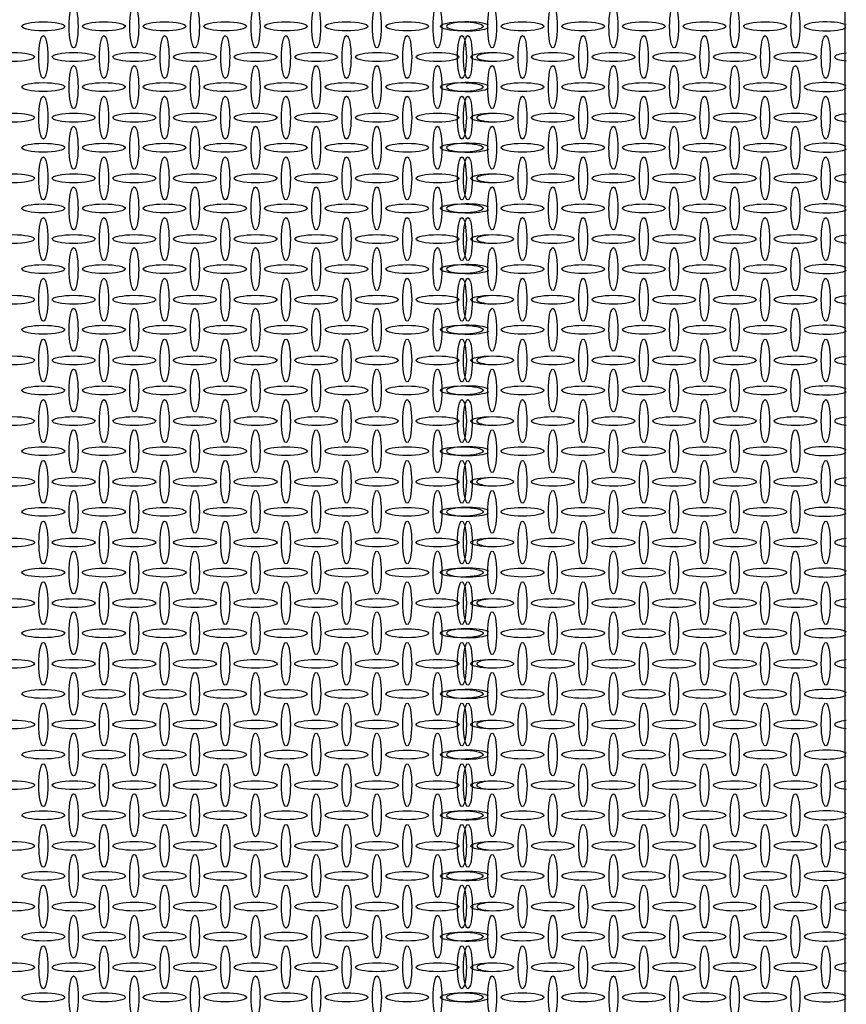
# Model space of a CAD drawing. Header units: millimetres. Extents: x 2063114 to 14983986, y -126020516 to 213791.
# Tile 183 of 256: x 2339369 to 2342613, y -1439911 to -1436049. Entities that reach past the tile are written whole.
import ezdxf

# ---------------------------------------------------------------- set-up
doc = ezdxf.new("R2010")
doc.units = ezdxf.units.MM

msp = doc.modelspace()

# ---------------------------------------------------------------- linework, layer by layer
msp.add_lwpolyline([(2342608.57243, -1429155.73909), (2336966.57243, -1429155.73909), (2336966.57243, -1443235.73876), (2342608.57243, -1443235.73876)], close=True)
at = {"linetype": 'Continuous'}
for centre, major_axis in [((2339580.62517, -1436075.18951), (0, -84)), ((2339818.62517, -1436075.18951), (0, -84)), ((2340056.62517, -1436075.18951), (0, -84)), ((2340294.62517, -1436075.18951), (0, -84)), ((2340532.62517, -1436075.18951), (0, -84)), ((2340770.62517, -1436075.18951), (0, -84)), ((2341008.62517, -1436075.18951), (0, -84)), ((2341223.18053, -1436075.18951), (0, -84)), ((2341461.18053, -1436075.18951), (0, -84)), ((2341699.18053, -1436075.18951), (0, -84)), ((2341937.18053, -1436075.18951), (0, -84)), ((2342175.18053, -1436075.18951), (0, -84)), ((2342413.18053, -1436075.18951), (0, -84)), ((2339461.62517, -1436075.18951), (84, 0)), ((2339699.62517, -1436075.18951), (84, 0)), ((2339937.62517, -1436075.18951), (84, 0)), ((2340175.62517, -1436075.18951), (84, 0)), ((2340413.62517, -1436075.18951), (84, 0)), ((2340651.62517, -1436075.18951), (84, 0)), ((2340889.62517, -1436075.18951), (84, 0)), ((2341104.18053, -1436075.18951), (84, 0)), ((2341342.18053, -1436075.18951), (84, 0)), ((2341580.18053, -1436075.18951), (84, 0)), ((2341818.18053, -1436075.18951), (84, 0)), ((2342056.18053, -1436075.18951), (84, 0)), ((2342294.18053, -1436075.18951), (84, 0)), ((2339461.82181, -1436195.38625), (0, -84)), ((2339699.82181, -1436195.38625), (0, -84)), ((2339937.82181, -1436195.38625), (0, -84)), ((2340175.82181, -1436195.38625), (0, -84)), ((2340413.82181, -1436195.38625), (0, -84)), ((2340651.82181, -1436195.38625), (0, -84)), ((2340889.82181, -1436195.38625), (0, -84)), ((2341104.37718, -1436195.38625), (0, -84)), ((2341127.82181, -1436195.38625), (0, -84)), ((2341342.37718, -1436195.38625), (0, -84)), ((2341580.37718, -1436195.38625), (0, -84)), ((2341818.37718, -1436195.38625), (0, -84)), ((2342056.37718, -1436195.38625), (0, -84)), ((2342294.37718, -1436195.38625), (0, -84)), ((2342532.37718, -1436195.38625), (0, -84)), ((2339342.82181, -1436195.38625), (84, 0)), ((2339580.82181, -1436195.38625), (84, 0)), ((2339818.82181, -1436195.38625), (84, 0)), ((2340056.82181, -1436195.38625), (84, 0)), ((2340294.82181, -1436195.38625), (84, 0)), ((2340532.82181, -1436195.38625), (84, 0)), ((2340770.82181, -1436195.38625), (84, 0)), ((2341008.82181, -1436195.38625), (84, 0)), ((2341223.37718, -1436195.38625), (84, 0)), ((2341461.37718, -1436195.38625), (84, 0)), ((2341699.37718, -1436195.38625), (84, 0)), ((2341937.37718, -1436195.38625), (84, 0)), ((2342175.37718, -1436195.38625), (84, 0)), ((2342413.37718, -1436195.38625), (84, 0)), ((2339580.62517, -1436313.18951), (0, -84)), ((2339818.62517, -1436313.18951), (0, -84)), ((2340056.62517, -1436313.18951), (0, -84)), ((2340294.62517, -1436313.18951), (0, -84)), ((2340532.62517, -1436313.18951), (0, -84)), ((2340770.62517, -1436313.18951), (0, -84)), ((2341008.62517, -1436313.18951), (0, -84)), ((2341223.18053, -1436313.18951), (0, -84)), ((2341461.18053, -1436313.18951), (0, -84)), ((2341699.18053, -1436313.18951), (0, -84)), ((2341937.18053, -1436313.18951), (0, -84)), ((2342175.18053, -1436313.18951), (0, -84)), ((2342413.18053, -1436313.18951), (0, -84)), ((2339461.62517, -1436313.18951), (84, 0)), ((2339699.62517, -1436313.18951), (84, 0)), ((2339937.62517, -1436313.18951), (84, 0)), ((2340175.62517, -1436313.18951), (84, 0)), ((2340413.62517, -1436313.18951), (84, 0)), ((2340651.62517, -1436313.18951), (84, 0)), ((2340889.62517, -1436313.18951), (84, 0)), ((2341104.18053, -1436313.18951), (84, 0)), ((2341342.18053, -1436313.18951), (84, 0)), ((2341580.18053, -1436313.18951), (84, 0)), ((2341818.18053, -1436313.18951), (84, 0)), ((2342056.18053, -1436313.18951), (84, 0)), ((2342294.18053, -1436313.18951), (84, 0)), ((2339461.82181, -1436433.38625), (0, -84)), ((2339699.82181, -1436433.38625), (0, -84)), ((2339937.82181, -1436433.38625), (0, -84)), ((2340175.82181, -1436433.38625), (0, -84)), ((2340413.82181, -1436433.38625), (0, -84)), ((2340651.82181, -1436433.38625), (0, -84)), ((2340889.82181, -1436433.38625), (0, -84)), ((2341104.37718, -1436433.38625), (0, -84)), ((2341127.82181, -1436433.38625), (0, -84)), ((2341342.37718, -1436433.38625), (0, -84)), ((2341580.37718, -1436433.38625), (0, -84)), ((2341818.37718, -1436433.38625), (0, -84)), ((2342056.37718, -1436433.38625), (0, -84)), ((2342294.37718, -1436433.38625), (0, -84)), ((2342532.37718, -1436433.38625), (0, -84)), ((2339342.82181, -1436433.38625), (84, 0)), ((2339580.82181, -1436433.38625), (84, 0)), ((2339818.82181, -1436433.38625), (84, 0)), ((2340056.82181, -1436433.38625), (84, 0)), ((2340294.82181, -1436433.38625), (84, 0)), ((2340532.82181, -1436433.38625), (84, 0)), ((2340770.82181, -1436433.38625), (84, 0)), ((2341008.82181, -1436433.38625), (84, 0)), ((2341223.37718, -1436433.38625), (84, 0)), ((2341461.37718, -1436433.38625), (84, 0)), ((2341699.37718, -1436433.38625), (84, 0)), ((2341937.37718, -1436433.38625), (84, 0)), ((2342175.37718, -1436433.38625), (84, 0)), ((2342413.37718, -1436433.38625), (84, 0)), ((2339580.62517, -1436551.18951), (0, -84)), ((2339818.62517, -1436551.18951), (0, -84)), ((2340056.62517, -1436551.18951), (0, -84)), ((2340294.62517, -1436551.18951), (0, -84)), ((2340532.62517, -1436551.18951), (0, -84)), ((2340770.62517, -1436551.18951), (0, -84)), ((2341008.62517, -1436551.18951), (0, -84)), ((2341223.18053, -1436551.18951), (0, -84)), ((2341461.18053, -1436551.18951), (0, -84)), ((2341699.18053, -1436551.18951), (0, -84)), ((2341937.18053, -1436551.18951), (0, -84)), ((2342175.18053, -1436551.18951), (0, -84)), ((2342413.18053, -1436551.18951), (0, -84)), ((2339461.62517, -1436551.18951), (84, 0)), ((2339699.62517, -1436551.18951), (84, 0)), ((2339937.62517, -1436551.18951), (84, 0)), ((2340175.62517, -1436551.18951), (84, 0)), ((2340413.62517, -1436551.18951), (84, 0)), ((2340651.62517, -1436551.18951), (84, 0)), ((2340889.62517, -1436551.18951), (84, 0)), ((2341104.18053, -1436551.18951), (84, 0)), ((2341342.18053, -1436551.18951), (84, 0)), ((2341580.18053, -1436551.18951), (84, 0)), ((2341818.18053, -1436551.18951), (84, 0)), ((2342056.18053, -1436551.18951), (84, 0)), ((2342294.18053, -1436551.18951), (84, 0)), ((2339461.82181, -1436671.38625), (0, -84)), ((2339699.82181, -1436671.38625), (0, -84)), ((2339937.82181, -1436671.38625), (0, -84)), ((2340175.82181, -1436671.38625), (0, -84)), ((2340413.82181, -1436671.38625), (0, -84)), ((2340651.82181, -1436671.38625), (0, -84)), ((2340889.82181, -1436671.38625), (0, -84)), ((2341104.37718, -1436671.38625), (0, -84)), ((2341127.82181, -1436671.38625), (0, -84)), ((2341342.37718, -1436671.38625), (0, -84)), ((2341580.37718, -1436671.38625), (0, -84)), ((2341818.37718, -1436671.38625), (0, -84)), ((2342056.37718, -1436671.38625), (0, -84)), ((2342294.37718, -1436671.38625), (0, -84)), ((2342532.37718, -1436671.38625), (0, -84)), ((2339342.82181, -1436671.38625), (84, 0)), ((2339580.82181, -1436671.38625), (84, 0)), ((2339818.82181, -1436671.38625), (84, 0)), ((2340056.82181, -1436671.38625), (84, 0)), ((2340294.82181, -1436671.38625), (84, 0)), ((2340532.82181, -1436671.38625), (84, 0)), ((2340770.82181, -1436671.38625), (84, 0)), ((2341008.82181, -1436671.38625), (84, 0)), ((2341223.37718, -1436671.38625), (84, 0)), ((2341461.37718, -1436671.38625), (84, 0)), ((2341699.37718, -1436671.38625), (84, 0)), ((2341937.37718, -1436671.38625), (84, 0)), ((2342175.37718, -1436671.38625), (84, 0)), ((2342413.37718, -1436671.38625), (84, 0)), ((2339580.62517, -1436789.18951), (0, -84)), ((2339818.62517, -1436789.18951), (0, -84)), ((2340056.62517, -1436789.18951), (0, -84)), ((2340294.62517, -1436789.18951), (0, -84)), ((2340532.62517, -1436789.18951), (0, -84)), ((2340770.62517, -1436789.18951), (0, -84)), ((2341008.62517, -1436789.18951), (0, -84)), ((2341223.18053, -1436789.18951), (0, -84)), ((2341461.18053, -1436789.18951), (0, -84)), ((2341699.18053, -1436789.18951), (0, -84)), ((2341937.18053, -1436789.18951), (0, -84)), ((2342175.18053, -1436789.18951), (0, -84)), ((2342413.18053, -1436789.18951), (0, -84)), ((2339461.62517, -1436789.18951), (84, 0)), ((2339699.62517, -1436789.18951), (84, 0)), ((2339937.62517, -1436789.18951), (84, 0)), ((2340175.62517, -1436789.18951), (84, 0)), ((2340413.62517, -1436789.18951), (84, 0)), ((2340651.62517, -1436789.18951), (84, 0)), ((2340889.62517, -1436789.18951), (84, 0)), ((2341104.18053, -1436789.18951), (84, 0)), ((2341342.18053, -1436789.18951), (84, 0)), ((2341580.18053, -1436789.18951), (84, 0)), ((2341818.18053, -1436789.18951), (84, 0)), ((2342056.18053, -1436789.18951), (84, 0)), ((2342294.18053, -1436789.18951), (84, 0)), ((2339461.82181, -1436909.38625), (0, -84)), ((2339699.82181, -1436909.38625), (0, -84)), ((2339937.82181, -1436909.38625), (0, -84)), ((2340175.82181, -1436909.38625), (0, -84)), ((2340413.82181, -1436909.38625), (0, -84)), ((2340651.82181, -1436909.38625), (0, -84)), ((2340889.82181, -1436909.38625), (0, -84)), ((2341104.37718, -1436909.38625), (0, -84)), ((2341127.82181, -1436909.38625), (0, -84)), ((2341342.37718, -1436909.38625), (0, -84)), ((2341580.37718, -1436909.38625), (0, -84)), ((2341818.37718, -1436909.38625), (0, -84)), ((2342056.37718, -1436909.38625), (0, -84)), ((2342294.37718, -1436909.38625), (0, -84)), ((2342532.37718, -1436909.38625), (0, -84)), ((2339342.82181, -1436909.38625), (84, 0)), ((2339580.82181, -1436909.38625), (84, 0)), ((2339818.82181, -1436909.38625), (84, 0)), ((2340056.82181, -1436909.38625), (84, 0)), ((2340294.82181, -1436909.38625), (84, 0)), ((2340532.82181, -1436909.38625), (84, 0)), ((2340770.82181, -1436909.38625), (84, 0)), ((2341008.82181, -1436909.38625), (84, 0)), ((2341223.37718, -1436909.38625), (84, 0)), ((2341461.37718, -1436909.38625), (84, 0)), ((2341699.37718, -1436909.38625), (84, 0)), ((2341937.37718, -1436909.38625), (84, 0)), ((2342175.37718, -1436909.38625), (84, 0)), ((2342413.37718, -1436909.38625), (84, 0)), ((2339580.62517, -1437027.18951), (0, -84)), ((2339818.62517, -1437027.18951), (0, -84)), ((2340056.62517, -1437027.18951), (0, -84)), ((2340294.62517, -1437027.18951), (0, -84)), ((2340532.62517, -1437027.18951), (0, -84)), ((2340770.62517, -1437027.18951), (0, -84)), ((2341008.62517, -1437027.18951), (0, -84)), ((2341223.18053, -1437027.18951), (0, -84)), ((2341461.18053, -1437027.18951), (0, -84)), ((2341699.18053, -1437027.18951), (0, -84)), ((2341937.18053, -1437027.18951), (0, -84)), ((2342175.18053, -1437027.18951), (0, -84)), ((2342413.18053, -1437027.18951), (0, -84)), ((2339461.62517, -1437027.18951), (84, 0)), ((2339699.62517, -1437027.18951), (84, 0)), ((2339937.62517, -1437027.18951), (84, 0)), ((2340175.62517, -1437027.18951), (84, 0)), ((2340413.62517, -1437027.18951), (84, 0)), ((2340651.62517, -1437027.18951), (84, 0)), ((2340889.62517, -1437027.18951), (84, 0)), ((2341104.18053, -1437027.18951), (84, 0)), ((2341342.18053, -1437027.18951), (84, 0)), ((2341580.18053, -1437027.18951), (84, 0)), ((2341818.18053, -1437027.18951), (84, 0)), ((2342056.18053, -1437027.18951), (84, 0)), ((2342294.18053, -1437027.18951), (84, 0)), ((2339461.82181, -1437147.38625), (0, -84)), ((2339699.82181, -1437147.38625), (0, -84)), ((2339937.82181, -1437147.38625), (0, -84)), ((2340175.82181, -1437147.38625), (0, -84)), ((2340413.82181, -1437147.38625), (0, -84)), ((2340651.82181, -1437147.38625), (0, -84)), ((2340889.82181, -1437147.38625), (0, -84)), ((2341104.37718, -1437147.38625), (0, -84)), ((2341127.82181, -1437147.38625), (0, -84)), ((2341342.37718, -1437147.38625), (0, -84)), ((2341580.37718, -1437147.38625), (0, -84)), ((2341818.37718, -1437147.38625), (0, -84)), ((2342056.37718, -1437147.38625), (0, -84)), ((2342294.37718, -1437147.38625), (0, -84)), ((2342532.37718, -1437147.38625), (0, -84)), ((2339342.82181, -1437147.38625), (84, 0)), ((2339580.82181, -1437147.38625), (84, 0)), ((2339818.82181, -1437147.38625), (84, 0)), ((2340056.82181, -1437147.38625), (84, 0)), ((2340294.82181, -1437147.38625), (84, 0)), ((2340532.82181, -1437147.38625), (84, 0)), ((2340770.82181, -1437147.38625), (84, 0)), ((2341008.82181, -1437147.38625), (84, 0)), ((2341223.37718, -1437147.38625), (84, 0)), ((2341461.37718, -1437147.38625), (84, 0)), ((2341699.37718, -1437147.38625), (84, 0)), ((2341937.37718, -1437147.38625), (84, 0)), ((2342175.37718, -1437147.38625), (84, 0)), ((2342413.37718, -1437147.38625), (84, 0)), ((2339580.62517, -1437265.18951), (0, -84)), ((2339818.62517, -1437265.18951), (0, -84)), ((2340056.62517, -1437265.18951), (0, -84)), ((2340294.62517, -1437265.18951), (0, -84)), ((2340532.62517, -1437265.18951), (0, -84)), ((2340770.62517, -1437265.18951), (0, -84)), ((2341008.62517, -1437265.18951), (0, -84)), ((2341223.18053, -1437265.18951), (0, -84)), ((2341461.18053, -1437265.18951), (0, -84)), ((2341699.18053, -1437265.18951), (0, -84)), ((2341937.18053, -1437265.18951), (0, -84)), ((2342175.18053, -1437265.18951), (0, -84)), ((2342413.18053, -1437265.18951), (0, -84)), ((2339461.62517, -1437265.18951), (84, 0)), ((2339699.62517, -1437265.18951), (84, 0)), ((2339937.62517, -1437265.18951), (84, 0)), ((2340175.62517, -1437265.18951), (84, 0)), ((2340413.62517, -1437265.18951), (84, 0)), ((2340651.62517, -1437265.18951), (84, 0)), ((2340889.62517, -1437265.18951), (84, 0)), ((2341104.18053, -1437265.18951), (84, 0)), ((2341342.18053, -1437265.18951), (84, 0)), ((2341580.18053, -1437265.18951), (84, 0)), ((2341818.18053, -1437265.18951), (84, 0)), ((2342056.18053, -1437265.18951), (84, 0)), ((2342294.18053, -1437265.18951), (84, 0)), ((2339461.87385, -1437385.53512), (0, -84)), ((2339699.87385, -1437385.53512), (0, -84)), ((2339937.87385, -1437385.53512), (0, -84)), ((2340175.87385, -1437385.53512), (0, -84)), ((2340413.87385, -1437385.53512), (0, -84)), ((2340651.87385, -1437385.53512), (0, -84)), ((2340889.87385, -1437385.53512), (0, -84)), ((2341104.42922, -1437385.53512), (0, -84)), ((2341127.87385, -1437385.53512), (0, -84)), ((2341342.42922, -1437385.53512), (0, -84)), ((2341580.42922, -1437385.53512), (0, -84)), ((2341818.42922, -1437385.53512), (0, -84)), ((2342056.42922, -1437385.53512), (0, -84)), ((2342294.42922, -1437385.53512), (0, -84)), ((2342532.42922, -1437385.53512), (0, -84)), ((2339342.82181, -1437385.38625), (84, 0)), ((2339580.82181, -1437385.38625), (84, 0)), ((2339818.82181, -1437385.38625), (84, 0)), ((2340056.82181, -1437385.38625), (84, 0)), ((2340294.82181, -1437385.38625), (84, 0)), ((2340532.82181, -1437385.38625), (84, 0)), ((2340770.82181, -1437385.38625), (84, 0)), ((2341008.82181, -1437385.38625), (84, 0)), ((2341223.37718, -1437385.38625), (84, 0)), ((2341461.37718, -1437385.38625), (84, 0)), ((2341699.37718, -1437385.38625), (84, 0)), ((2341937.37718, -1437385.38625), (84, 0)), ((2342175.37718, -1437385.38625), (84, 0)), ((2342413.37718, -1437385.38625), (84, 0)), ((2339580.67721, -1437503.33837), (0, -84)), ((2339818.67721, -1437503.33837), (0, -84)), ((2340056.67721, -1437503.33837), (0, -84)), ((2340294.67721, -1437503.33837), (0, -84)), ((2340532.67721, -1437503.33837), (0, -84)), ((2340770.67721, -1437503.33837), (0, -84)), ((2341008.67721, -1437503.33837), (0, -84)), ((2341223.23258, -1437503.33837), (0, -84)), ((2341461.23258, -1437503.33837), (0, -84)), ((2341699.23258, -1437503.33837), (0, -84)), ((2341937.23258, -1437503.33837), (0, -84)), ((2342175.23258, -1437503.33837), (0, -84)), ((2342413.23258, -1437503.33837), (0, -84)), ((2339461.62517, -1437503.18951), (84, 0)), ((2339699.62517, -1437503.18951), (84, 0)), ((2339937.62517, -1437503.18951), (84, 0)), ((2340175.62517, -1437503.18951), (84, 0)), ((2340413.62517, -1437503.18951), (84, 0)), ((2340651.62517, -1437503.18951), (84, 0)), ((2340889.62517, -1437503.18951), (84, 0)), ((2341104.18053, -1437503.18951), (84, 0)), ((2341342.18053, -1437503.18951), (84, 0)), ((2341580.18053, -1437503.18951), (84, 0)), ((2341818.18053, -1437503.18951), (84, 0)), ((2342056.18053, -1437503.18951), (84, 0)), ((2342294.18053, -1437503.18951), (84, 0)), ((2339461.83658, -1437623.41586), (0, -84)), ((2339699.83658, -1437623.41586), (0, -84)), ((2339937.83658, -1437623.41586), (0, -84)), ((2340175.83658, -1437623.41586), (0, -84)), ((2340413.83658, -1437623.41586), (0, -84)), ((2340651.83658, -1437623.41586), (0, -84)), ((2340889.83658, -1437623.41586), (0, -84)), ((2341104.39194, -1437623.41586), (0, -84)), ((2341127.83658, -1437623.41586), (0, -84)), ((2341342.39194, -1437623.41586), (0, -84)), ((2341580.39194, -1437623.41586), (0, -84)), ((2341818.39194, -1437623.41586), (0, -84)), ((2342056.39194, -1437623.41586), (0, -84)), ((2342294.39194, -1437623.41586), (0, -84)), ((2342532.39194, -1437623.41586), (0, -84)), ((2339342.83658, -1437623.41586), (84, 0)), ((2339580.83658, -1437623.41586), (84, 0)), ((2339818.83658, -1437623.41586), (84, 0)), ((2340056.83658, -1437623.41586), (84, 0)), ((2340294.83658, -1437623.41586), (84, 0)), ((2340532.83658, -1437623.41586), (84, 0)), ((2340770.83658, -1437623.41586), (84, 0)), ((2341008.83658, -1437623.41586), (84, 0)), ((2341223.39194, -1437623.41586), (84, 0)), ((2341461.39194, -1437623.41586), (84, 0)), ((2341699.39194, -1437623.41586), (84, 0)), ((2341937.39194, -1437623.41586), (84, 0)), ((2342175.39194, -1437623.41586), (84, 0)), ((2342413.39194, -1437623.41586), (84, 0)), ((2339580.67721, -1437741.33837), (0, -84)), ((2339818.67721, -1437741.33837), (0, -84)), ((2340056.67721, -1437741.33837), (0, -84)), ((2340294.67721, -1437741.33837), (0, -84)), ((2340532.67721, -1437741.33837), (0, -84)), ((2340770.67721, -1437741.33837), (0, -84)), ((2341008.67721, -1437741.33837), (0, -84)), ((2341223.23258, -1437741.33837), (0, -84)), ((2341461.23258, -1437741.33837), (0, -84)), ((2341699.23258, -1437741.33837), (0, -84)), ((2341937.23258, -1437741.33837), (0, -84)), ((2342175.23258, -1437741.33837), (0, -84)), ((2342413.23258, -1437741.33837), (0, -84)), ((2339461.67721, -1437741.33837), (84, 0)), ((2339699.67721, -1437741.33837), (84, 0)), ((2339937.67721, -1437741.33837), (84, 0)), ((2340175.67721, -1437741.33837), (84, 0)), ((2340413.67721, -1437741.33837), (84, 0)), ((2340651.67721, -1437741.33837), (84, 0)), ((2340889.67721, -1437741.33837), (84, 0)), ((2341104.23258, -1437741.33837), (84, 0)), ((2341342.23258, -1437741.33837), (84, 0)), ((2341580.23258, -1437741.33837), (84, 0)), ((2341818.23258, -1437741.33837), (84, 0)), ((2342056.23258, -1437741.33837), (84, 0)), ((2342294.23258, -1437741.33837), (84, 0)), ((2339461.87385, -1437861.53512), (0, -84)), ((2339699.87385, -1437861.53512), (0, -84)), ((2339937.87385, -1437861.53512), (0, -84)), ((2340175.87385, -1437861.53512), (0, -84)), ((2340413.87385, -1437861.53512), (0, -84)), ((2340651.87385, -1437861.53512), (0, -84)), ((2340889.87385, -1437861.53512), (0, -84)), ((2341104.42922, -1437861.53512), (0, -84)), ((2341127.87385, -1437861.53512), (0, -84)), ((2341342.42922, -1437861.53512), (0, -84)), ((2341580.42922, -1437861.53512), (0, -84)), ((2341818.42922, -1437861.53512), (0, -84)), ((2342056.42922, -1437861.53512), (0, -84)), ((2342294.42922, -1437861.53512), (0, -84)), ((2342532.42922, -1437861.53512), (0, -84)), ((2339342.87385, -1437861.53512), (84, 0)), ((2339580.87385, -1437861.53512), (84, 0)), ((2339818.87385, -1437861.53512), (84, 0)), ((2340056.87385, -1437861.53512), (84, 0)), ((2340294.87385, -1437861.53512), (84, 0)), ((2340532.87385, -1437861.53512), (84, 0)), ((2340770.87385, -1437861.53512), (84, 0)), ((2341008.87385, -1437861.53512), (84, 0)), ((2341223.42922, -1437861.53512), (84, 0)), ((2341461.42922, -1437861.53512), (84, 0)), ((2341699.42922, -1437861.53512), (84, 0)), ((2341937.42922, -1437861.53512), (84, 0)), ((2342175.42922, -1437861.53512), (84, 0)), ((2342413.42922, -1437861.53512), (84, 0)), ((2339580.67721, -1437979.33837), (0, -84)), ((2339818.67721, -1437979.33837), (0, -84)), ((2340056.67721, -1437979.33837), (0, -84)), ((2340294.67721, -1437979.33837), (0, -84)), ((2340532.67721, -1437979.33837), (0, -84)), ((2340770.67721, -1437979.33837), (0, -84)), ((2341008.67721, -1437979.33837), (0, -84)), ((2341223.23258, -1437979.33837), (0, -84)), ((2341461.23258, -1437979.33837), (0, -84)), ((2341699.23258, -1437979.33837), (0, -84)), ((2341937.23258, -1437979.33837), (0, -84)), ((2342175.23258, -1437979.33837), (0, -84)), ((2342413.23258, -1437979.33837), (0, -84)), ((2339461.67721, -1437979.33837), (84, 0)), ((2339699.67721, -1437979.33837), (84, 0)), ((2339937.67721, -1437979.33837), (84, 0)), ((2340175.67721, -1437979.33837), (84, 0)), ((2340413.67721, -1437979.33837), (84, 0)), ((2340651.67721, -1437979.33837), (84, 0)), ((2340889.67721, -1437979.33837), (84, 0)), ((2341104.23258, -1437979.33837), (84, 0)), ((2341342.23258, -1437979.33837), (84, 0)), ((2341580.23258, -1437979.33837), (84, 0)), ((2341818.23258, -1437979.33837), (84, 0)), ((2342056.23258, -1437979.33837), (84, 0)), ((2342294.23258, -1437979.33837), (84, 0)), ((2339461.9259, -1438099.68398), (0, -84)), ((2339699.9259, -1438099.68398), (0, -84)), ((2339937.9259, -1438099.68398), (0, -84)), ((2340175.9259, -1438099.68398), (0, -84)), ((2340413.9259, -1438099.68398), (0, -84)), ((2340651.9259, -1438099.68398), (0, -84)), ((2340889.9259, -1438099.68398), (0, -84)), ((2341104.48126, -1438099.68398), (0, -84)), ((2341127.9259, -1438099.68398), (0, -84)), ((2341342.48126, -1438099.68398), (0, -84)), ((2341580.48126, -1438099.68398), (0, -84)), ((2341818.48126, -1438099.68398), (0, -84)), ((2342056.48126, -1438099.68398), (0, -84)), ((2342294.48126, -1438099.68398), (0, -84)), ((2342532.48126, -1438099.68398), (0, -84)), ((2339342.9259, -1438099.68398), (84, 0)), ((2339580.9259, -1438099.68398), (84, 0)), ((2339818.9259, -1438099.68398), (84, 0)), ((2340056.9259, -1438099.68398), (84, 0)), ((2340294.9259, -1438099.68398), (84, 0)), ((2340532.9259, -1438099.68398), (84, 0)), ((2340770.9259, -1438099.68398), (84, 0)), ((2341008.9259, -1438099.68398), (84, 0)), ((2341223.48126, -1438099.68398), (84, 0)), ((2341461.48126, -1438099.68398), (84, 0)), ((2341699.48126, -1438099.68398), (84, 0)), ((2341937.48126, -1438099.68398), (84, 0)), ((2342175.48126, -1438099.68398), (84, 0)), ((2342413.48126, -1438099.68398), (84, 0)), ((2339580.72925, -1438217.48724), (0, -84)), ((2339818.72925, -1438217.48724), (0, -84)), ((2340056.72925, -1438217.48724), (0, -84)), ((2340294.72925, -1438217.48724), (0, -84)), ((2340532.72925, -1438217.48724), (0, -84)), ((2340770.72925, -1438217.48724), (0, -84)), ((2341008.72925, -1438217.48724), (0, -84)), ((2341223.28462, -1438217.48724), (0, -84)), ((2341461.28462, -1438217.48724), (0, -84)), ((2341699.28462, -1438217.48724), (0, -84)), ((2341937.28462, -1438217.48724), (0, -84)), ((2342175.28462, -1438217.48724), (0, -84)), ((2342413.28462, -1438217.48724), (0, -84)), ((2339461.74561, -1438217.55621), (84, 0)), ((2339699.74561, -1438217.55621), (84, 0)), ((2339937.74561, -1438217.55621), (84, 0)), ((2340175.74561, -1438217.55621), (84, 0)), ((2340413.74561, -1438217.55621), (84, 0)), ((2340651.74561, -1438217.55621), (84, 0)), ((2340889.74561, -1438217.55621), (84, 0)), ((2341104.30098, -1438217.55621), (84, 0)), ((2341342.30098, -1438217.55621), (84, 0)), ((2341580.30098, -1438217.55621), (84, 0)), ((2341818.30098, -1438217.55621), (84, 0)), ((2342056.30098, -1438217.55621), (84, 0)), ((2342294.30098, -1438217.55621), (84, 0)), ((2339461.84001, -1438337.38559), (0, -84)), ((2339699.84001, -1438337.38559), (0, -84)), ((2339937.84001, -1438337.38559), (0, -84)), ((2340175.84001, -1438337.38559), (0, -84)), ((2340413.84001, -1438337.38559), (0, -84)), ((2340651.84001, -1438337.38559), (0, -84)), ((2340889.84001, -1438337.38559), (0, -84)), ((2341104.39537, -1438337.38559), (0, -84)), ((2341127.84001, -1438337.38559), (0, -84)), ((2341342.39537, -1438337.38559), (0, -84)), ((2341580.39537, -1438337.38559), (0, -84)), ((2341818.39537, -1438337.38559), (0, -84)), ((2342056.39537, -1438337.38559), (0, -84)), ((2342294.39537, -1438337.38559), (0, -84)), ((2342532.39537, -1438337.38559), (0, -84)), ((2339342.84001, -1438337.38559), (84, 0)), ((2339580.84001, -1438337.38559), (84, 0)), ((2339818.84001, -1438337.38559), (84, 0)), ((2340056.84001, -1438337.38559), (84, 0)), ((2340294.84001, -1438337.38559), (84, 0)), ((2340532.84001, -1438337.38559), (84, 0)), ((2340770.84001, -1438337.38559), (84, 0)), ((2341008.84001, -1438337.38559), (84, 0)), ((2341223.39537, -1438337.38559), (84, 0)), ((2341461.39537, -1438337.38559), (84, 0)), ((2341699.39537, -1438337.38559), (84, 0)), ((2341937.39537, -1438337.38559), (84, 0)), ((2342175.39537, -1438337.38559), (84, 0)), ((2342413.39537, -1438337.38559), (84, 0)), ((2339580.74561, -1438455.55621), (0, -84)), ((2339818.74561, -1438455.55621), (0, -84)), ((2340056.74561, -1438455.55621), (0, -84)), ((2340294.74561, -1438455.55621), (0, -84)), ((2340532.74561, -1438455.55621), (0, -84)), ((2340770.74561, -1438455.55621), (0, -84)), ((2341008.74561, -1438455.55621), (0, -84)), ((2341223.30098, -1438455.55621), (0, -84)), ((2341461.30098, -1438455.55621), (0, -84)), ((2341699.30098, -1438455.55621), (0, -84)), ((2341937.30098, -1438455.55621), (0, -84)), ((2342175.30098, -1438455.55621), (0, -84)), ((2342413.30098, -1438455.55621), (0, -84)), ((2339461.74561, -1438455.55621), (84, 0)), ((2339699.74561, -1438455.55621), (84, 0)), ((2339937.74561, -1438455.55621), (84, 0)), ((2340175.74561, -1438455.55621), (84, 0)), ((2340413.74561, -1438455.55621), (84, 0)), ((2340651.74561, -1438455.55621), (84, 0)), ((2340889.74561, -1438455.55621), (84, 0)), ((2341104.30098, -1438455.55621), (84, 0)), ((2341342.30098, -1438455.55621), (84, 0)), ((2341580.30098, -1438455.55621), (84, 0)), ((2341818.30098, -1438455.55621), (84, 0)), ((2342056.30098, -1438455.55621), (84, 0)), ((2342294.30098, -1438455.55621), (84, 0)), ((2339461.85637, -1438575.45456), (0, -84)), ((2339699.85637, -1438575.45456), (0, -84)), ((2339937.85637, -1438575.45456), (0, -84)), ((2340175.85637, -1438575.45456), (0, -84)), ((2340413.85637, -1438575.45456), (0, -84)), ((2340651.85637, -1438575.45456), (0, -84)), ((2340889.85637, -1438575.45456), (0, -84)), ((2341104.41173, -1438575.45456), (0, -84)), ((2341127.85637, -1438575.45456), (0, -84)), ((2341342.41173, -1438575.45456), (0, -84)), ((2341580.41173, -1438575.45456), (0, -84)), ((2341818.41173, -1438575.45456), (0, -84)), ((2342056.41173, -1438575.45456), (0, -84)), ((2342294.41173, -1438575.45456), (0, -84)), ((2342532.41173, -1438575.45456), (0, -84)), ((2339342.85637, -1438575.45456), (84, 0)), ((2339580.85637, -1438575.45456), (84, 0)), ((2339818.85637, -1438575.45456), (84, 0)), ((2340056.85637, -1438575.45456), (84, 0)), ((2340294.85637, -1438575.45456), (84, 0)), ((2340532.85637, -1438575.45456), (84, 0)), ((2340770.85637, -1438575.45456), (84, 0)), ((2341008.85637, -1438575.45456), (84, 0)), ((2341223.41173, -1438575.45456), (84, 0)), ((2341461.41173, -1438575.45456), (84, 0)), ((2341699.41173, -1438575.45456), (84, 0)), ((2341937.41173, -1438575.45456), (84, 0)), ((2342175.41173, -1438575.45456), (84, 0)), ((2342413.41173, -1438575.45456), (84, 0)), ((2339580.74561, -1438693.55621), (0, -84)), ((2339818.74561, -1438693.55621), (0, -84)), ((2340056.74561, -1438693.55621), (0, -84)), ((2340294.74561, -1438693.55621), (0, -84)), ((2340532.74561, -1438693.55621), (0, -84)), ((2340770.74561, -1438693.55621), (0, -84)), ((2341008.74561, -1438693.55621), (0, -84)), ((2341223.30098, -1438693.55621), (0, -84)), ((2341461.30098, -1438693.55621), (0, -84)), ((2341699.30098, -1438693.55621), (0, -84)), ((2341937.30098, -1438693.55621), (0, -84)), ((2342175.30098, -1438693.55621), (0, -84)), ((2342413.30098, -1438693.55621), (0, -84)), ((2339461.74561, -1438693.55621), (84, 0)), ((2339699.74561, -1438693.55621), (84, 0)), ((2339937.74561, -1438693.55621), (84, 0)), ((2340175.74561, -1438693.55621), (84, 0)), ((2340413.74561, -1438693.55621), (84, 0)), ((2340651.74561, -1438693.55621), (84, 0)), ((2340889.74561, -1438693.55621), (84, 0)), ((2341104.30098, -1438693.55621), (84, 0)), ((2341342.30098, -1438693.55621), (84, 0)), ((2341580.30098, -1438693.55621), (84, 0)), ((2341818.30098, -1438693.55621), (84, 0)), ((2342056.30098, -1438693.55621), (84, 0)), ((2342294.30098, -1438693.55621), (84, 0)), ((2339461.87738, -1438813.53601), (0, -84)), ((2339699.87738, -1438813.53601), (0, -84)), ((2339937.87738, -1438813.53601), (0, -84)), ((2340175.87738, -1438813.53601), (0, -84)), ((2340413.87738, -1438813.53601), (0, -84)), ((2340651.87738, -1438813.53601), (0, -84)), ((2340889.87738, -1438813.53601), (0, -84)), ((2341104.43274, -1438813.53601), (0, -84)), ((2341127.87738, -1438813.53601), (0, -84)), ((2341342.43274, -1438813.53601), (0, -84)), ((2341580.43274, -1438813.53601), (0, -84)), ((2341818.43274, -1438813.53601), (0, -84)), ((2342056.43274, -1438813.53601), (0, -84)), ((2342294.43274, -1438813.53601), (0, -84)), ((2342532.43274, -1438813.53601), (0, -84)), ((2339342.87738, -1438813.53601), (84, 0)), ((2339580.87738, -1438813.53601), (84, 0)), ((2339818.87738, -1438813.53601), (84, 0)), ((2340056.87738, -1438813.53601), (84, 0)), ((2340294.87738, -1438813.53601), (84, 0)), ((2340532.87738, -1438813.53601), (84, 0)), ((2340770.87738, -1438813.53601), (84, 0)), ((2341008.87738, -1438813.53601), (84, 0)), ((2341223.43274, -1438813.53601), (84, 0)), ((2341461.43274, -1438813.53601), (84, 0)), ((2341699.43274, -1438813.53601), (84, 0)), ((2341937.43274, -1438813.53601), (84, 0)), ((2342175.43274, -1438813.53601), (84, 0)), ((2342413.43274, -1438813.53601), (84, 0)), ((2339580.74561, -1438931.55621), (0, -84)), ((2339818.74561, -1438931.55621), (0, -84)), ((2340056.74561, -1438931.55621), (0, -84)), ((2340294.74561, -1438931.55621), (0, -84)), ((2340532.74561, -1438931.55621), (0, -84)), ((2340770.74561, -1438931.55621), (0, -84)), ((2341008.74561, -1438931.55621), (0, -84)), ((2341223.30098, -1438931.55621), (0, -84)), ((2341461.30098, -1438931.55621), (0, -84)), ((2341699.30098, -1438931.55621), (0, -84)), ((2341937.30098, -1438931.55621), (0, -84)), ((2342175.30098, -1438931.55621), (0, -84)), ((2342413.30098, -1438931.55621), (0, -84)), ((2339461.74561, -1438931.55621), (84, 0)), ((2339699.74561, -1438931.55621), (84, 0)), ((2339937.74561, -1438931.55621), (84, 0)), ((2340175.74561, -1438931.55621), (84, 0)), ((2340413.74561, -1438931.55621), (84, 0)), ((2340651.74561, -1438931.55621), (84, 0)), ((2340889.74561, -1438931.55621), (84, 0)), ((2341104.30098, -1438931.55621), (84, 0)), ((2341342.30098, -1438931.55621), (84, 0)), ((2341580.30098, -1438931.55621), (84, 0)), ((2341818.30098, -1438931.55621), (84, 0)), ((2342056.30098, -1438931.55621), (84, 0)), ((2342294.30098, -1438931.55621), (84, 0)), ((2339461.90498, -1439051.63369), (0, -84)), ((2339699.90498, -1439051.63369), (0, -84)), ((2339937.90498, -1439051.63369), (0, -84)), ((2340175.90498, -1439051.63369), (0, -84)), ((2340413.90498, -1439051.63369), (0, -84)), ((2340651.90498, -1439051.63369), (0, -84)), ((2340889.90498, -1439051.63369), (0, -84)), ((2341104.46035, -1439051.63369), (0, -84)), ((2341127.90498, -1439051.63369), (0, -84)), ((2341342.46035, -1439051.63369), (0, -84)), ((2341580.46035, -1439051.63369), (0, -84)), ((2341818.46035, -1439051.63369), (0, -84)), ((2342056.46035, -1439051.63369), (0, -84)), ((2342294.46035, -1439051.63369), (0, -84)), ((2342532.46035, -1439051.63369), (0, -84)), ((2339342.90498, -1439051.63369), (84, 0)), ((2339580.90498, -1439051.63369), (84, 0)), ((2339818.90498, -1439051.63369), (84, 0)), ((2340056.90498, -1439051.63369), (84, 0)), ((2340294.90498, -1439051.63369), (84, 0)), ((2340532.90498, -1439051.63369), (84, 0)), ((2340770.90498, -1439051.63369), (84, 0)), ((2341008.90498, -1439051.63369), (84, 0)), ((2341223.46035, -1439051.63369), (84, 0)), ((2341461.46035, -1439051.63369), (84, 0)), ((2341699.46035, -1439051.63369), (84, 0)), ((2341937.46035, -1439051.63369), (84, 0)), ((2342175.46035, -1439051.63369), (84, 0)), ((2342413.46035, -1439051.63369), (84, 0)), ((2339580.74561, -1439169.55621), (0, -84)), ((2339818.74561, -1439169.55621), (0, -84)), ((2340056.74561, -1439169.55621), (0, -84)), ((2340294.74561, -1439169.55621), (0, -84)), ((2340532.74561, -1439169.55621), (0, -84)), ((2340770.74561, -1439169.55621), (0, -84)), ((2341008.74561, -1439169.55621), (0, -84)), ((2341223.30098, -1439169.55621), (0, -84)), ((2341461.30098, -1439169.55621), (0, -84)), ((2341699.30098, -1439169.55621), (0, -84)), ((2341937.30098, -1439169.55621), (0, -84)), ((2342175.30098, -1439169.55621), (0, -84)), ((2342413.30098, -1439169.55621), (0, -84)), ((2339461.74561, -1439169.55621), (84, 0)), ((2339699.74561, -1439169.55621), (84, 0)), ((2339937.74561, -1439169.55621), (84, 0)), ((2340175.74561, -1439169.55621), (84, 0)), ((2340413.74561, -1439169.55621), (84, 0)), ((2340651.74561, -1439169.55621), (84, 0)), ((2340889.74561, -1439169.55621), (84, 0)), ((2341104.30098, -1439169.55621), (84, 0)), ((2341342.30098, -1439169.55621), (84, 0)), ((2341580.30098, -1439169.55621), (84, 0)), ((2341818.30098, -1439169.55621), (84, 0)), ((2342056.30098, -1439169.55621), (84, 0)), ((2342294.30098, -1439169.55621), (84, 0)), ((2339461.94226, -1439289.75295), (0, -84)), ((2339699.94226, -1439289.75295), (0, -84)), ((2339937.94226, -1439289.75295), (0, -84)), ((2340175.94226, -1439289.75295), (0, -84)), ((2340413.94226, -1439289.75295), (0, -84)), ((2340651.94226, -1439289.75295), (0, -84)), ((2340889.94226, -1439289.75295), (0, -84)), ((2341104.49762, -1439289.75295), (0, -84)), ((2341127.94226, -1439289.75295), (0, -84)), ((2341342.49762, -1439289.75295), (0, -84)), ((2341580.49762, -1439289.75295), (0, -84)), ((2341818.49762, -1439289.75295), (0, -84)), ((2342056.49762, -1439289.75295), (0, -84)), ((2342294.49762, -1439289.75295), (0, -84)), ((2342532.49762, -1439289.75295), (0, -84)), ((2339342.94226, -1439289.75295), (84, 0)), ((2339580.94226, -1439289.75295), (84, 0)), ((2339818.94226, -1439289.75295), (84, 0)), ((2340056.94226, -1439289.75295), (84, 0)), ((2340294.94226, -1439289.75295), (84, 0)), ((2340532.94226, -1439289.75295), (84, 0)), ((2340770.94226, -1439289.75295), (84, 0)), ((2341008.94226, -1439289.75295), (84, 0)), ((2341223.49762, -1439289.75295), (84, 0)), ((2341461.49762, -1439289.75295), (84, 0)), ((2341699.49762, -1439289.75295), (84, 0)), ((2341937.49762, -1439289.75295), (84, 0)), ((2342175.49762, -1439289.75295), (84, 0)), ((2342413.49762, -1439289.75295), (84, 0)), ((2339580.74561, -1439407.55621), (0, -84)), ((2339818.74561, -1439407.55621), (0, -84)), ((2340056.74561, -1439407.55621), (0, -84)), ((2340294.74561, -1439407.55621), (0, -84)), ((2340532.74561, -1439407.55621), (0, -84)), ((2340770.74561, -1439407.55621), (0, -84)), ((2341008.74561, -1439407.55621), (0, -84)), ((2341223.30098, -1439407.55621), (0, -84)), ((2341461.30098, -1439407.55621), (0, -84)), ((2341699.30098, -1439407.55621), (0, -84)), ((2341937.30098, -1439407.55621), (0, -84)), ((2342175.30098, -1439407.55621), (0, -84)), ((2342413.30098, -1439407.55621), (0, -84)), ((2339461.74561, -1439407.55621), (84, 0)), ((2339699.74561, -1439407.55621), (84, 0)), ((2339937.74561, -1439407.55621), (84, 0)), ((2340175.74561, -1439407.55621), (84, 0)), ((2340413.74561, -1439407.55621), (84, 0)), ((2340651.74561, -1439407.55621), (84, 0)), ((2340889.74561, -1439407.55621), (84, 0)), ((2341104.30098, -1439407.55621), (84, 0)), ((2341342.30098, -1439407.55621), (84, 0)), ((2341580.30098, -1439407.55621), (84, 0)), ((2341818.30098, -1439407.55621), (84, 0)), ((2342056.30098, -1439407.55621), (84, 0)), ((2342294.30098, -1439407.55621), (84, 0)), ((2339461.9943, -1439527.90182), (0, -84)), ((2339699.9943, -1439527.90182), (0, -84)), ((2339937.9943, -1439527.90182), (0, -84)), ((2340175.9943, -1439527.90182), (0, -84)), ((2340413.9943, -1439527.90182), (0, -84)), ((2340651.9943, -1439527.90182), (0, -84)), ((2340889.9943, -1439527.90182), (0, -84)), ((2341104.54967, -1439527.90182), (0, -84)), ((2341127.9943, -1439527.90182), (0, -84)), ((2341342.54967, -1439527.90182), (0, -84)), ((2341580.54967, -1439527.90182), (0, -84)), ((2341818.54967, -1439527.90182), (0, -84)), ((2342056.54967, -1439527.90182), (0, -84)), ((2342294.54967, -1439527.90182), (0, -84)), ((2342532.54967, -1439527.90182), (0, -84)), ((2339342.9943, -1439527.90182), (84, 0)), ((2339580.9943, -1439527.90182), (84, 0)), ((2339818.9943, -1439527.90182), (84, 0)), ((2340056.9943, -1439527.90182), (84, 0)), ((2340294.9943, -1439527.90182), (84, 0)), ((2340532.9943, -1439527.90182), (84, 0)), ((2340770.9943, -1439527.90182), (84, 0)), ((2341008.9943, -1439527.90182), (84, 0)), ((2341223.54967, -1439527.90182), (84, 0)), ((2341461.54967, -1439527.90182), (84, 0)), ((2341699.54967, -1439527.90182), (84, 0)), ((2341937.54967, -1439527.90182), (84, 0)), ((2342175.54967, -1439527.90182), (84, 0)), ((2342413.54967, -1439527.90182), (84, 0)), ((2339580.79766, -1439645.70508), (0, -84)), ((2339818.79766, -1439645.70508), (0, -84)), ((2340056.79766, -1439645.70508), (0, -84)), ((2340294.79766, -1439645.70508), (0, -84)), ((2340532.79766, -1439645.70508), (0, -84)), ((2340770.79766, -1439645.70508), (0, -84)), ((2341008.79766, -1439645.70508), (0, -84)), ((2341223.35302, -1439645.70508), (0, -84)), ((2341461.35302, -1439645.70508), (0, -84)), ((2341699.35302, -1439645.70508), (0, -84)), ((2341937.35302, -1439645.70508), (0, -84)), ((2342175.35302, -1439645.70508), (0, -84)), ((2342413.35302, -1439645.70508), (0, -84)), ((2339461.74561, -1439645.55621), (84, 0)), ((2339699.74561, -1439645.55621), (84, 0)), ((2339937.74561, -1439645.55621), (84, 0)), ((2340175.74561, -1439645.55621), (84, 0)), ((2340413.74561, -1439645.55621), (84, 0)), ((2340651.74561, -1439645.55621), (84, 0)), ((2340889.74561, -1439645.55621), (84, 0)), ((2341104.30098, -1439645.55621), (84, 0)), ((2341342.30098, -1439645.55621), (84, 0)), ((2341580.30098, -1439645.55621), (84, 0)), ((2341818.30098, -1439645.55621), (84, 0)), ((2342056.30098, -1439645.55621), (84, 0)), ((2342294.30098, -1439645.55621), (84, 0)), ((2339461.95703, -1439765.78256), (0, -84)), ((2339699.95703, -1439765.78256), (0, -84)), ((2339937.95703, -1439765.78256), (0, -84)), ((2340175.95703, -1439765.78256), (0, -84)), ((2340413.95703, -1439765.78256), (0, -84)), ((2340651.95703, -1439765.78256), (0, -84)), ((2340889.95703, -1439765.78256), (0, -84)), ((2341104.51239, -1439765.78256), (0, -84)), ((2341127.95703, -1439765.78256), (0, -84)), ((2341342.51239, -1439765.78256), (0, -84)), ((2341580.51239, -1439765.78256), (0, -84)), ((2341818.51239, -1439765.78256), (0, -84)), ((2342056.51239, -1439765.78256), (0, -84)), ((2342294.51239, -1439765.78256), (0, -84)), ((2342532.51239, -1439765.78256), (0, -84)), ((2339342.95703, -1439765.78256), (84, 0)), ((2339580.95703, -1439765.78256), (84, 0)), ((2339818.95703, -1439765.78256), (84, 0)), ((2340056.95703, -1439765.78256), (84, 0)), ((2340294.95703, -1439765.78256), (84, 0)), ((2340532.95703, -1439765.78256), (84, 0)), ((2340770.95703, -1439765.78256), (84, 0)), ((2341008.95703, -1439765.78256), (84, 0)), ((2341223.51239, -1439765.78256), (84, 0)), ((2341461.51239, -1439765.78256), (84, 0)), ((2341699.51239, -1439765.78256), (84, 0)), ((2341937.51239, -1439765.78256), (84, 0)), ((2342175.51239, -1439765.78256), (84, 0)), ((2342413.51239, -1439765.78256), (84, 0)), ((2339580.79766, -1439883.70508), (0, -84)), ((2339818.79766, -1439883.70508), (0, -84)), ((2340056.79766, -1439883.70508), (0, -84)), ((2340294.79766, -1439883.70508), (0, -84)), ((2340532.79766, -1439883.70508), (0, -84)), ((2340770.79766, -1439883.70508), (0, -84)), ((2341008.79766, -1439883.70508), (0, -84)), ((2341223.35302, -1439883.70508), (0, -84)), ((2341461.35302, -1439883.70508), (0, -84)), ((2341699.35302, -1439883.70508), (0, -84)), ((2341937.35302, -1439883.70508), (0, -84)), ((2342175.35302, -1439883.70508), (0, -84)), ((2342413.35302, -1439883.70508), (0, -84)), ((2339461.79766, -1439883.70508), (84, 0)), ((2339699.79766, -1439883.70508), (84, 0)), ((2339937.79766, -1439883.70508), (84, 0)), ((2340175.79766, -1439883.70508), (84, 0)), ((2340413.79766, -1439883.70508), (84, 0)), ((2340651.79766, -1439883.70508), (84, 0)), ((2340889.79766, -1439883.70508), (84, 0)), ((2341104.35302, -1439883.70508), (84, 0)), ((2341342.35302, -1439883.70508), (84, 0)), ((2341580.35302, -1439883.70508), (84, 0)), ((2341818.35302, -1439883.70508), (84, 0)), ((2342056.35302, -1439883.70508), (84, 0)), ((2342294.35302, -1439883.70508), (84, 0))]:
    msp.add_ellipse(centre, major_axis=major_axis, ratio=0.2083333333, dxfattribs=at)
for centre, start_param, end_param in [((2341127.62517, -1436075.18951), 0.2704232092, 6.0127620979), ((2342532.18053, -1436075.18951), 0.2704232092, 6.0127620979), ((2341246.82181, -1436195.38625), 2.0435613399, 4.2396239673), ((2342651.37718, -1436195.38625), 2.0435613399, 4.2396239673), ((2341127.62517, -1436313.18951), 0.2704232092, 6.0127620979), ((2342532.18053, -1436313.18951), 0.2704232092, 6.0127620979), ((2341246.82181, -1436433.38625), 2.0435613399, 4.2396239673), ((2342651.37718, -1436433.38625), 2.0435613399, 4.2396239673), ((2341127.62517, -1436551.18951), 0.2704232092, 6.0127620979), ((2342532.18053, -1436551.18951), 0.2704232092, 6.0127620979), ((2341246.82181, -1436671.38625), 2.0435613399, 4.2396239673), ((2342651.37718, -1436671.38625), 2.0435613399, 4.2396239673), ((2341127.62517, -1436789.18951), 0.2704232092, 6.0127620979), ((2342532.18053, -1436789.18951), 0.2704232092, 6.0127620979), ((2341246.82181, -1436909.38625), 2.0435613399, 4.2396239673), ((2342651.37718, -1436909.38625), 2.0435613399, 4.2396239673), ((2341127.62517, -1437027.18951), 0.2704232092, 6.0127620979), ((2342532.18053, -1437027.18951), 0.2704232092, 6.0127620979), ((2341246.82181, -1437147.38625), 2.0435613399, 4.2396239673), ((2342651.37718, -1437147.38625), 2.0435613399, 4.2396239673), ((2341127.62517, -1437265.18951), 0.2704232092, 6.0127620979), ((2342532.18053, -1437265.18951), 0.2704232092, 6.0127620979), ((2341246.82181, -1437385.38625), 2.0435613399, 4.2396239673), ((2342651.37718, -1437385.38625), 2.0435613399, 4.2396239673), ((2341127.62517, -1437503.18951), 0.2704232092, 6.0127620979), ((2342532.18053, -1437503.18951), 0.2704232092, 6.0127620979), ((2341246.83658, -1437623.41586), 2.0437588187, 4.2394264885), ((2342651.39194, -1437623.41586), 2.0437588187, 4.2394264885), ((2341127.67721, -1437741.33837), 0.2727328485, 6.0104524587), ((2342532.23258, -1437741.33837), 0.2727328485, 6.0104524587), ((2341246.87385, -1437861.53512), 2.04425736, 4.2389279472), ((2342651.42922, -1437861.53512), 2.04425736, 4.2389279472), ((2341127.67721, -1437979.33837), 0.2727328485, 6.0104524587), ((2342532.23258, -1437979.33837), 0.2727328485, 6.0104524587), ((2341246.9259, -1438099.68398), 2.0449536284, 4.2382316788), ((2342651.48126, -1438099.68398), 2.0449536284, 4.2382316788), ((2341127.74561, -1438217.55621), 0.2757398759, 6.0074454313), ((2342532.30098, -1438217.55621), 0.2757398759, 6.0074454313), ((2341246.84001, -1438337.38559), 2.0438046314, 4.2393806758), ((2342651.39537, -1438337.38559), 2.0438046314, 4.2393806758), ((2341127.74561, -1438455.55621), 0.2757398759, 6.0074454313), ((2342532.30098, -1438455.55621), 0.2757398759, 6.0074454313), ((2341246.85637, -1438575.45456), 2.0440234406, 4.2391618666), ((2342651.41173, -1438575.45456), 2.0440234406, 4.2391618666), ((2341127.74561, -1438693.55621), 0.2757398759, 6.0074454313), ((2342532.30098, -1438693.55621), 0.2757398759, 6.0074454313), ((2341246.87738, -1438813.53601), 2.0443044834, 4.2388808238), ((2342651.43274, -1438813.53601), 2.0443044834, 4.2388808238), ((2341127.74561, -1438931.55621), 0.2757398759, 6.0074454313), ((2342532.30098, -1438931.55621), 0.2757398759, 6.0074454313), ((2341246.90498, -1439051.63369), 2.0446737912, 4.238511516), ((2342651.46035, -1439051.63369), 2.0446737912, 4.238511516), ((2341127.74561, -1439169.55621), 0.2757398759, 6.0074454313), ((2342532.30098, -1439169.55621), 0.2757398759, 6.0074454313), ((2341246.94226, -1439289.75295), 2.0451725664, 4.2380127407), ((2342651.49762, -1439289.75295), 2.0451725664, 4.2380127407), ((2341127.74561, -1439407.55621), 0.2757398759, 6.0074454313), ((2342532.30098, -1439407.55621), 0.2757398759, 6.0074454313), ((2341246.9943, -1439527.90182), 2.0458691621, 4.2373161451), ((2342651.54967, -1439527.90182), 2.0458691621, 4.2373161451), ((2341127.74561, -1439645.55621), 0.2757398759, 6.0074454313), ((2342532.30098, -1439645.55621), 0.2757398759, 6.0074454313), ((2341246.95703, -1439765.78256), 2.0453702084, 4.2378150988), ((2342651.51239, -1439765.78256), 2.0453702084, 4.2378150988), ((2341127.79766, -1439883.70508), 0.2780064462, 6.005178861), ((2342532.35302, -1439883.70508), 0.2780064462, 6.005178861)]:
    msp.add_ellipse(centre, major_axis=(84, 0), ratio=0.2083333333, start_param=start_param, end_param=end_param, dxfattribs=at)

doc.saveas('drawing.dxf')
